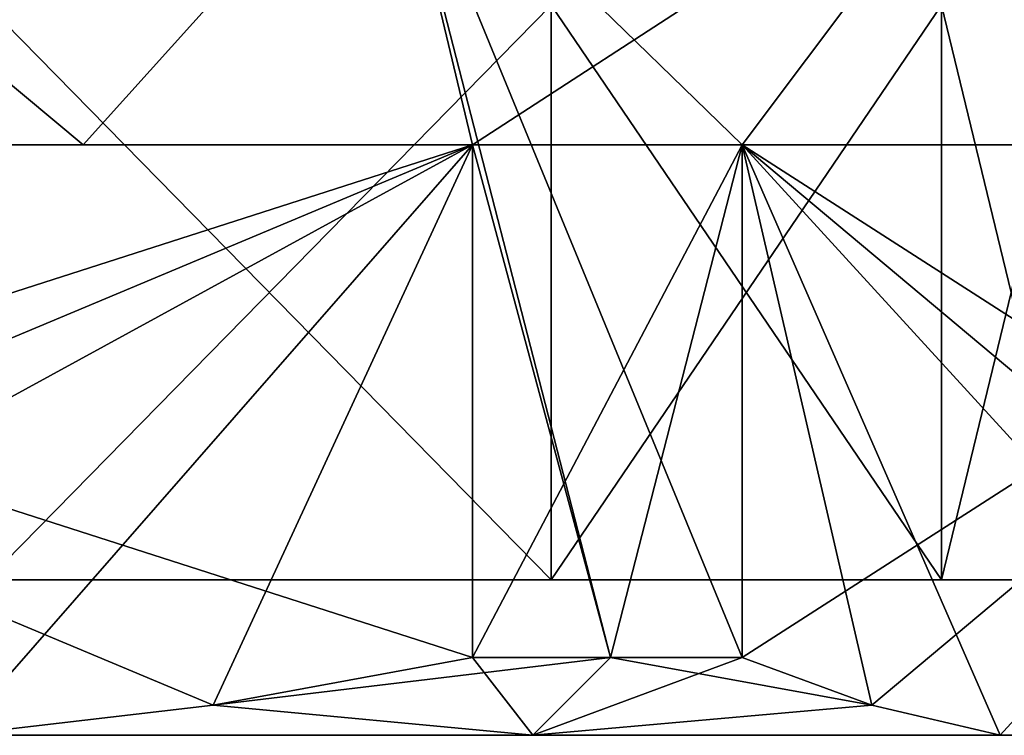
# Model space of a CAD drawing. Extents: x -54 to 446, y -6 to 1844.
# Tile 23 of 196: x 52.22 to 58.56, y -6 to -1.39. Entities that reach past the tile are written whole.
import ezdxf

# ---------------------------------------------------------------- set-up
doc = ezdxf.new("R2010")
doc.units = 0
doc.header["$LTSCALE"] = 52.148148
for name, color, linetype in [('710', 7, 'CONTINUOUS'), ('711', 7, 'CONTINUOUS'), ('712', 7, 'CONTINUOUS'), ('715', 7, 'CONTINUOUS'), ('716', 7, 'CONTINUOUS'), ('717', 7, 'CONTINUOUS'), ('718', 7, 'CONTINUOUS'), ('719', 7, 'CONTINUOUS'), ('720', 7, 'CONTINUOUS'), ('725', 7, 'CONTINUOUS'), ('727', 7, 'CONTINUOUS'), ('728', 7, 'CONTINUOUS')]:
    doc.layers.add(name, color=color, linetype=linetype)

msp = doc.modelspace()

# ---------------------------------------------------------------- linework, layer by layer
at = {"layer": '710', "color": 7, "linetype": 'CONTINUOUS'}
for points in [[(50, 0, -12.05), (54.6113, 0, -11.1327), (50, -2.2, -12.05), (50, 0, -12.05)], [(50, -2.2, -12.05), (54.6113, 0, -11.1327), (52.6323, -2.2, -11.759), (50, -2.2, -12.05)], [(52.6323, -2.2, -11.759), (54.6113, 0, -11.1327), (55.1374, -2.2, -10.9), (52.6323, -2.2, -11.759)], [(54.6113, 0, -11.1327), (58.5206, 0, -8.5206), (55.1374, -2.2, -10.9), (54.6113, 0, -11.1327)], [(55.1374, -2.2, -10.9), (58.5206, 0, -8.5206), (56.871, -2.2, -9.8991), (55.1374, -2.2, -10.9)], [(56.871, -2.2, -9.8991), (58.5206, 0, -8.5206), (58.8675, -2.2, -8.1591), (56.871, -2.2, -9.8991)], [(58.5206, 0, -8.5206), (61.1327, 0, -4.6113), (58.8675, -2.2, -8.1591), (58.5206, 0, -8.5206)], [(55.1374, -5.5, -10.9), (55.1374, -2.2, -10.9), (56.871, -2.2, -9.8991), (55.1374, -5.5, -10.9)], [(56.025, -5.5, -10.4356), (55.1374, -5.5, -10.9), (56.871, -2.2, -9.8991), (56.025, -5.5, -10.4356)], [(56.871, -5.5, -9.8991), (56.025, -5.5, -10.4356), (56.871, -2.2, -9.8991), (56.871, -5.5, -9.8991)]]:
    msp.add_3dface(points, dxfattribs=at)
at = {"layer": '711', "color": 7, "linetype": 'CONTINUOUS'}
for points in [[(51.8145, -6, -10.9), (55.525, -6, -9.5696), (51.8145, -6, 10.9), (51.8145, -6, -10.9)], [(51.8145, -6, 10.9), (55.525, -6, -9.5696), (55.525, -6, 9.5696), (51.8145, -6, 10.9)], [(55.525, -6, -9.5696), (58.5324, -6, -7.0214), (55.525, -6, 9.5696), (55.525, -6, -9.5696)], [(55.525, -6, 9.5696), (58.5324, -6, -7.0214), (58.5324, -6, 7.0214), (55.525, -6, 9.5696)], [(58.5324, -6, -7.0214), (60.3469, -6, -3.8786), (58.5324, -6, 7.0214), (58.5324, -6, -7.0214)], [(58.5324, -6, 7.0214), (60.3469, -6, -3.8786), (60.3469, -6, 3.8786), (58.5324, -6, 7.0214)]]:
    msp.add_3dface(points, dxfattribs=at)
at = {"layer": '712', "color": 7, "linetype": 'CONTINUOUS'}
for points in [[(41.8462, -5, 3.9266), (59.05, -5), (40.95, -5), (41.8462, -5, 3.9266)], [(40.95, -5), (59.05, -5), (58.1538, -5, -3.9266), (40.95, -5)], [(41.8462, -5, -3.9266), (40.95, -5), (58.1538, -5, -3.9266), (41.8462, -5, -3.9266)], [(58.1538, -5, 3.9266), (59.05, -5), (41.8462, -5, 3.9266), (58.1538, -5, 3.9266)], [(44.3574, -5, 7.0756), (58.1538, -5, 3.9266), (41.8462, -5, 3.9266), (44.3574, -5, 7.0756)], [(44.3574, -5, -7.0756), (41.8462, -5, -3.9266), (55.6426, -5, -7.0756), (44.3574, -5, -7.0756)], [(55.6426, -5, -7.0756), (41.8462, -5, -3.9266), (58.1538, -5, -3.9266), (55.6426, -5, -7.0756)], [(55.6426, -5, 7.0756), (58.1538, -5, 3.9266), (44.3574, -5, 7.0756), (55.6426, -5, 7.0756)], [(47.9862, -5, 8.8231), (55.6426, -5, 7.0756), (44.3574, -5, 7.0756), (47.9862, -5, 8.8231)], [(52.0138, -5, -8.8231), (44.3574, -5, -7.0756), (55.6426, -5, -7.0756), (52.0138, -5, -8.8231)], [(52.0138, -5, 8.8231), (55.6426, -5, 7.0756), (47.9862, -5, 8.8231), (52.0138, -5, 8.8231)]]:
    msp.add_3dface(points, dxfattribs=at)
at = {"layer": '715', "color": 7, "linetype": 'CONTINUOUS'}
for points in [[(54.6113, 0, 11.1327), (50, 0, 12.05), (52.6323, -2.2, 11.759), (54.6113, 0, 11.1327)], [(52.6323, -2.2, 11.759), (50, 0, 12.05), (50, -2.2, 12.05), (52.6323, -2.2, 11.759)], [(55.1374, -2.2, 10.9), (54.6113, 0, 11.1327), (52.6323, -2.2, 11.759), (55.1374, -2.2, 10.9)], [(58.5206, 0, 8.5206), (54.6113, 0, 11.1327), (56.871, -2.2, 9.8991), (58.5206, 0, 8.5206)], [(56.871, -2.2, 9.8991), (54.6113, 0, 11.1327), (56.871, -5.5, 9.8991), (56.871, -2.2, 9.8991)], [(56.871, -5.5, 9.8991), (54.6113, 0, 11.1327), (56.025, -5.5, 10.4356), (56.871, -5.5, 9.8991)], [(56.025, -5.5, 10.4356), (54.6113, 0, 11.1327), (55.1374, -2.2, 10.9), (56.025, -5.5, 10.4356)], [(58.8675, -2.2, 8.1591), (58.5206, 0, 8.5206), (56.871, -2.2, 9.8991), (58.8675, -2.2, 8.1591)], [(61.1327, 0, 4.6113), (58.5206, 0, 8.5206), (60.4356, -2.2, 6.025), (61.1327, 0, 4.6113)], [(60.4356, -2.2, 6.025), (58.5206, 0, 8.5206), (58.8675, -2.2, 8.1591), (60.4356, -2.2, 6.025)], [(55.1374, -5.5, 10.9), (56.025, -5.5, 10.4356), (55.1374, -2.2, 10.9), (55.1374, -5.5, 10.9)]]:
    msp.add_3dface(points, dxfattribs=at)
at = {"layer": '716', "color": 7, "linetype": 'CONTINUOUS'}
for points in [[(44.8626, -2.2, -10.9), (47.3677, -2.2, -11.759), (55.1374, -2.2, -10.9), (44.8626, -2.2, -10.9)], [(55.1374, -2.2, 10.9), (52.6323, -2.2, 11.759), (44.8626, -2.2, 10.9), (55.1374, -2.2, 10.9)], [(52.6323, -2.2, 11.759), (47.3677, -2.2, 11.759), (44.8626, -2.2, 10.9), (52.6323, -2.2, 11.759)], [(47.3677, -2.2, -11.759), (50, -2.2, -12.05), (52.6323, -2.2, -11.759), (47.3677, -2.2, -11.759)], [(47.3677, -2.2, -11.759), (52.6323, -2.2, -11.759), (55.1374, -2.2, -10.9), (47.3677, -2.2, -11.759)], [(52.6323, -2.2, 11.759), (50, -2.2, 12.05), (47.3677, -2.2, 11.759), (52.6323, -2.2, 11.759)], [(56.871, -2.2, -9.8991), (58.8675, -2.2, -8.1591), (60.4356, -2.2, -6.025), (56.871, -2.2, -9.8991)], [(56.871, -2.2, -9.8991), (60.4356, -2.2, -6.025), (61.4997, -2.2, -3.5999), (56.871, -2.2, -9.8991)], [(56.871, -2.2, -9.8991), (61.4997, -2.2, -3.5999), (62.0084, -2.2, -1.0009), (56.871, -2.2, -9.8991)], [(62.0084, -2.2, 1.0009), (58.8675, -2.2, 8.1591), (56.871, -2.2, 9.8991), (62.0084, -2.2, 1.0009)]]:
    msp.add_3dface(points, dxfattribs=at)
at = {"layer": '717', "color": 7, "linetype": 'CONTINUOUS'}
for points in [[(44.8626, -2.2, 10.9), (51.8145, -6, 10.9), (53.4684, -5.8057, 10.9), (44.8626, -2.2, 10.9)], [(55.1374, -5.5, 10.9), (55.1374, -2.2, 10.9), (44.8626, -2.2, 10.9), (55.1374, -5.5, 10.9)], [(55.1374, -5.5, 10.9), (44.8626, -2.2, 10.9), (53.4684, -5.8057, 10.9), (55.1374, -5.5, 10.9)]]:
    msp.add_3dface(points, dxfattribs=at)
at = {"layer": '718', "color": 7, "linetype": 'CONTINUOUS'}
for points in [[(58.5324, -6, 7.0214), (60.3469, -6, 3.8786), (56.871, -2.2, 9.8991), (58.5324, -6, 7.0214)], [(58.5324, -6, 7.0214), (56.871, -2.2, 9.8991), (57.7055, -5.8057, 8.4537), (58.5324, -6, 7.0214)], [(56.871, -2.2, 9.8991), (60.3469, -6, 3.8786), (61.1739, -5.8057, 2.4463), (56.871, -2.2, 9.8991)], [(62.0084, -5.5, 1.0009), (62.0084, -2.2, 1.0009), (56.871, -2.2, 9.8991), (62.0084, -5.5, 1.0009)], [(62.0084, -5.5, 1.0009), (56.871, -2.2, 9.8991), (61.1739, -5.8057, 2.4463), (62.0084, -5.5, 1.0009)], [(56.871, -2.2, 9.8991), (56.871, -5.5, 9.8991), (57.7055, -5.8057, 8.4537), (56.871, -2.2, 9.8991)]]:
    msp.add_3dface(points, dxfattribs=at)
at = {"layer": '719', "color": 7, "linetype": 'CONTINUOUS'}
for points in [[(56.871, -5.5, -9.8991), (56.871, -2.2, -9.8991), (62.0084, -2.2, -1.0009), (56.871, -5.5, -9.8991)], [(56.871, -5.5, -9.8991), (62.0084, -2.2, -1.0009), (57.7055, -5.8057, -8.4537), (56.871, -5.5, -9.8991)], [(62.0084, -2.2, -1.0009), (58.5324, -6, -7.0214), (57.7055, -5.8057, -8.4537), (62.0084, -2.2, -1.0009)], [(62.0084, -2.2, -1.0009), (60.3469, -6, -3.8786), (58.5324, -6, -7.0214), (62.0084, -2.2, -1.0009)]]:
    msp.add_3dface(points, dxfattribs=at)
at = {"layer": '720', "color": 7, "linetype": 'CONTINUOUS'}
for points in [[(44.8626, -5.5, -10.9), (44.8626, -2.2, -10.9), (55.1374, -2.2, -10.9), (44.8626, -5.5, -10.9)], [(44.8626, -5.5, -10.9), (55.1374, -2.2, -10.9), (46.5316, -5.8057, -10.9), (44.8626, -5.5, -10.9)], [(55.1374, -2.2, -10.9), (48.1855, -6, -10.9), (46.5316, -5.8057, -10.9), (55.1374, -2.2, -10.9)], [(55.1374, -2.2, -10.9), (51.8145, -6, -10.9), (48.1855, -6, -10.9), (55.1374, -2.2, -10.9)], [(51.8145, -6, -10.9), (55.1374, -2.2, -10.9), (53.4683, -5.8057, -10.9), (51.8145, -6, -10.9)], [(55.1374, -2.2, -10.9), (55.1374, -5.5, -10.9), (53.4683, -5.8057, -10.9), (55.1374, -2.2, -10.9)]]:
    msp.add_3dface(points, dxfattribs=at)
at = {"layer": '725', "color": 7, "linetype": 'CONTINUOUS'}
for points in [[(52.0138, -5, -8.8231), (55.6426, -5, -7.0756), (52.0138, -1.3, -8.8231), (52.0138, -5, -8.8231)], [(52.0138, -1.3, -8.8231), (55.6426, -5, -7.0756), (55.6426, -1.3, -7.0756), (52.0138, -1.3, -8.8231)], [(55.6426, -5, -7.0756), (58.1538, -5, -3.9266), (55.6426, -1.3, -7.0756), (55.6426, -5, -7.0756)], [(55.6426, -1.3, -7.0756), (58.1538, -5, -3.9266), (58.1538, -1.3, -3.9266), (55.6426, -1.3, -7.0756)], [(58.1538, -5, -3.9266), (59.05, -5), (58.1538, -1.3, -3.9266), (58.1538, -5, -3.9266)], [(58.1538, -1.3, -3.9266), (59.05, -5), (59.05, -1.3), (58.1538, -1.3, -3.9266)]]:
    msp.add_3dface(points, dxfattribs=at)
at = {"layer": '727', "color": 7, "linetype": 'CONTINUOUS'}
for points in [[(55.6426, -5, 7.0756), (52.0138, -5, 8.8231), (55.6426, -1.3, 7.0756), (55.6426, -5, 7.0756)], [(52.0138, -5, 8.8231), (52.0138, -1.3, 8.8231), (55.6426, -1.3, 7.0756), (52.0138, -5, 8.8231)], [(58.1538, -5, 3.9266), (55.6426, -5, 7.0756), (58.1538, -1.3, 3.9266), (58.1538, -5, 3.9266)], [(55.6426, -5, 7.0756), (55.6426, -1.3, 7.0756), (58.1538, -1.3, 3.9266), (55.6426, -5, 7.0756)], [(59.05, -5), (58.1538, -5, 3.9266), (59.05, -1.3), (59.05, -5)], [(59.05, -1.3), (58.1538, -5, 3.9266), (58.1538, -1.3, 3.9266), (59.05, -1.3)]]:
    msp.add_3dface(points, dxfattribs=at)
at = {"layer": '728', "color": 7, "linetype": 'CONTINUOUS'}
for points in [[(55.1374, -5.5, -10.9), (56.025, -5.5, -10.4356), (53.4683, -5.8057, -10.9), (55.1374, -5.5, -10.9)], [(56.025, -5.5, -10.4356), (55.525, -6, -9.5696), (53.4683, -5.8057, -10.9), (56.025, -5.5, -10.4356)], [(55.525, -6, 9.5696), (55.1374, -5.5, 10.9), (53.4684, -5.8057, 10.9), (55.525, -6, 9.5696)], [(55.525, -6, 9.5696), (56.025, -5.5, 10.4356), (55.1374, -5.5, 10.9), (55.525, -6, 9.5696)], [(56.025, -5.5, -10.4356), (56.871, -5.5, -9.8991), (55.525, -6, -9.5696), (56.025, -5.5, -10.4356)], [(55.525, -6, -9.5696), (56.871, -5.5, -9.8991), (57.7055, -5.8057, -8.4537), (55.525, -6, -9.5696)], [(56.025, -5.5, 10.4356), (55.525, -6, 9.5696), (57.7055, -5.8057, 8.4537), (56.025, -5.5, 10.4356)], [(56.871, -5.5, 9.8991), (56.025, -5.5, 10.4356), (57.7055, -5.8057, 8.4537), (56.871, -5.5, 9.8991)], [(55.525, -6, -9.5696), (51.8145, -6, -10.9), (53.4683, -5.8057, -10.9), (55.525, -6, -9.5696)], [(51.8145, -6, 10.9), (55.525, -6, 9.5696), (53.4684, -5.8057, 10.9), (51.8145, -6, 10.9)], [(58.5324, -6, -7.0214), (55.525, -6, -9.5696), (57.7055, -5.8057, -8.4537), (58.5324, -6, -7.0214)], [(55.525, -6, 9.5696), (58.5324, -6, 7.0214), (57.7055, -5.8057, 8.4537), (55.525, -6, 9.5696)]]:
    msp.add_3dface(points, dxfattribs=at)

doc.saveas('drawing.dxf')
